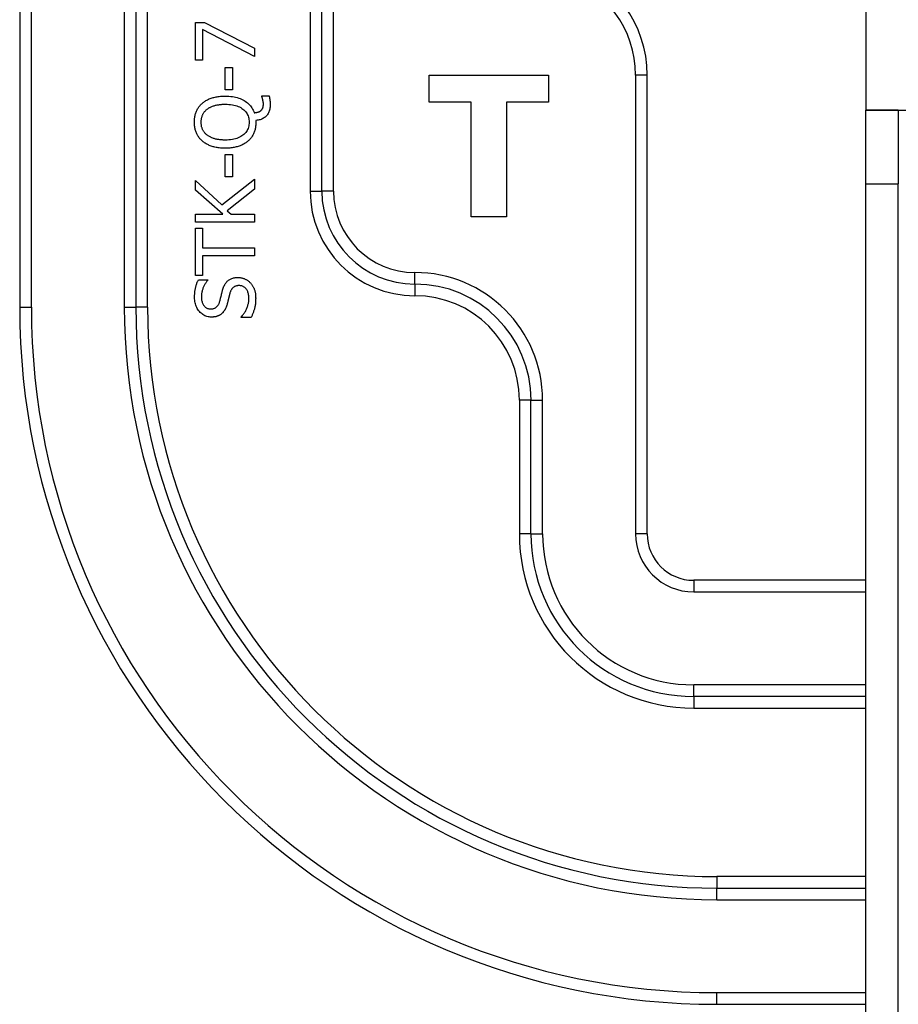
# Model space of a CAD drawing. Header units: inches. Extents: x 3 to 104, y 6 to 58.
# Tile 11 of 36: x 3.3 to 4.79, y 36.84 to 38.51. Entities that reach past the tile are written whole.
import ezdxf

# ---------------------------------------------------------------- set-up
doc = ezdxf.new("R2010")
doc.units = ezdxf.units.IN
doc.header["$MEASUREMENT"] = 0
doc.layers.add('Visible Edges(ANSI)', color=7, linetype='Continuous', lineweight=25)
doc.layers.add('Visible Tangent Edges(ANSI)', color=7, linetype='Continuous', lineweight=25)

msp = doc.modelspace()

# ---------------------------------------------------------------- linework, layer by layer
at = {"layer": 'Visible Edges(ANSI)'}
for p, q in [((4.7334, 39.4885), (4.7334, 38.3556)), ((3.3001, 38.8382), (3.3001, 38.0214)), ((3.5981, 38.4404), (3.5981, 38.5039)), ((3.5981, 38.5039), (3.6131, 38.5039)), ((3.6131, 38.5039), (3.6981, 38.4606)), ((3.6981, 38.4463), (3.6098, 38.4921)), ((3.6098, 38.4921), (3.6098, 38.4404)), ((3.6981, 38.4606), (3.6981, 38.4463)), ((3.6098, 38.4404), (3.5981, 38.4404)), ((3.6482, 38.3899), (3.6482, 38.4278)), ((3.6482, 38.4278), (3.6604, 38.4278)), ((3.6604, 38.4278), (3.6604, 38.3899)), ((3.9936, 38.3693), (3.9936, 38.4151)), ((3.9936, 38.4151), (4.196, 38.4151)), ((4.196, 38.4151), (4.196, 38.3693)), ((4.3631, 37.6375), (4.3631, 38.4151)), ((3.6604, 38.3899), (3.6482, 38.3899)), ((3.7105, 38.378), (3.7105, 38.3797)), ((3.7105, 38.3797), (3.7225, 38.3797)), ((4.0646, 38.3693), (3.9936, 38.3693)), ((4.0646, 38.1749), (4.0646, 38.3693)), ((4.196, 38.3693), (4.1249, 38.3693)), ((4.1249, 38.3693), (4.1249, 38.1749)), ((4.7334, 38.3556), (4.8195, 38.3556)), ((4.7334, 38.2305), (4.7334, 38.3555)), ((4.7884, 38.3555), (4.7334, 38.3555)), ((4.7884, 38.3555), (4.7884, 38.2305)), ((3.7002, 38.3382), (3.7002, 38.3352)), ((3.6482, 38.2427), (3.6482, 38.2805)), ((3.6482, 38.2805), (3.6604, 38.2805)), ((3.6604, 38.2805), (3.6604, 38.2427)), ((3.5981, 38.2202), (3.5981, 38.2364)), ((3.5981, 38.2364), (3.6427, 38.195)), ((3.6427, 38.195), (3.6981, 38.2388)), ((3.6604, 38.2427), (3.6482, 38.2427)), ((3.6981, 38.2388), (3.6981, 38.2215)), ((4.7334, 10.5435), (4.7334, 38.2305)), ((4.7884, 10.5435), (4.7884, 38.2305)), ((3.644, 38.1792), (3.5981, 38.2202)), ((3.6981, 38.2215), (3.6516, 38.185)), ((3.5981, 38.1659), (3.5981, 38.1792)), ((3.5981, 38.1792), (3.644, 38.1792)), ((3.6516, 38.185), (3.6581, 38.1792)), ((3.6581, 38.1792), (3.6981, 38.1792)), ((3.6981, 38.1792), (3.6981, 38.1659)), ((3.6981, 38.1659), (3.5981, 38.1659)), ((4.1249, 38.1749), (4.0646, 38.1749)), ((3.5981, 38.0754), (3.5981, 38.1557)), ((3.5981, 38.1557), (3.6099, 38.1557)), ((3.6099, 38.1557), (3.6099, 38.1222)), ((3.6099, 38.1222), (3.6981, 38.1222)), ((3.6981, 38.1222), (3.6981, 38.1089)), ((3.6099, 38.1089), (3.6099, 38.0754)), ((3.6981, 38.1089), (3.6099, 38.1089)), ((3.6099, 38.0754), (3.5981, 38.0754)), ((3.6028, 38.0681), (3.6187, 38.0681)), ((3.6187, 38.0681), (3.6187, 38.0672)), ((3.6754, 38.004), (3.6754, 38.005)), ((3.6921, 38.004), (3.6754, 38.004)), ((4.7334, 37.5588), (4.4418, 37.5588)), ((4.4812, 36.8403), (4.7334, 36.8403))]:
    msp.add_line(p, q, dxfattribs=at)
at = {"layer": 'Visible Edges(ANSI)', "flags": 128}
for points in [[(3.6096, 38.3674), (3.6107, 38.3683), (3.6119, 38.3692), (3.6131, 38.3701), (3.6143, 38.3709), (3.6156, 38.3717), (3.6169, 38.3725), (3.6183, 38.3732), (3.6198, 38.3739), (3.6212, 38.3745), (3.6227, 38.3751), (3.6243, 38.3757), (3.6259, 38.3762), (3.6276, 38.3768), (3.6292, 38.3772), (3.631, 38.3776), (3.6327, 38.378), (3.6345, 38.3783), (3.6364, 38.3786), (3.6382, 38.3789), (3.6401, 38.3791), (3.6421, 38.3792), (3.6441, 38.3793), (3.6461, 38.3794), (3.6482, 38.3794)], [(3.6482, 38.3794), (3.6514, 38.3794), (3.6545, 38.3792), (3.6575, 38.3789), (3.6604, 38.3786), (3.6632, 38.3781), (3.6659, 38.3775), (3.6685, 38.3768), (3.6711, 38.376), (3.6735, 38.3751), (3.6758, 38.3741), (3.6781, 38.373), (3.6802, 38.3718), (3.6823, 38.3705), (3.6842, 38.3692), (3.6861, 38.3677), (3.6878, 38.3662), (3.6894, 38.3645), (3.6908, 38.3628), (3.6922, 38.3611), (3.6935, 38.3592), (3.6946, 38.3573), (3.6956, 38.3553), (3.6965, 38.3532), (3.6973, 38.351)], [(3.7128, 38.3664), (3.7128, 38.3668), (3.7128, 38.3673), (3.7128, 38.3678), (3.7127, 38.3683), (3.7127, 38.3688), (3.7126, 38.3693), (3.7125, 38.3698), (3.7124, 38.3704), (3.7123, 38.3709), (3.7122, 38.3715), (3.7121, 38.3721), (3.712, 38.3727), (3.7118, 38.3733), (3.7117, 38.3738), (3.7116, 38.3744), (3.7114, 38.3749), (3.7113, 38.3754), (3.7112, 38.3758), (3.7111, 38.3762), (3.7109, 38.3766), (3.7108, 38.377), (3.7107, 38.3774), (3.7106, 38.3777), (3.7105, 38.378)], [(3.7225, 38.3797), (3.7227, 38.3791), (3.7228, 38.3785), (3.723, 38.3779), (3.7231, 38.3773), (3.7232, 38.3766), (3.7233, 38.376), (3.7235, 38.3754), (3.7236, 38.3747), (3.7237, 38.3741), (3.7238, 38.3734), (3.7238, 38.3728), (3.7239, 38.3721), (3.724, 38.3715), (3.7241, 38.3708), (3.7241, 38.3701), (3.7242, 38.3695), (3.7242, 38.3688), (3.7243, 38.3681), (3.7243, 38.3675), (3.7244, 38.3668), (3.7244, 38.3662), (3.7244, 38.3655), (3.7244, 38.3648), (3.7244, 38.3642)], [(3.596, 38.3352), (3.596, 38.3369), (3.5961, 38.3385), (3.5962, 38.3401), (3.5964, 38.3417), (3.5966, 38.3433), (3.5969, 38.3449), (3.5972, 38.3464), (3.5976, 38.3479), (3.598, 38.3493), (3.5984, 38.3508), (3.599, 38.3522), (3.5995, 38.3536), (3.6001, 38.3549), (3.6008, 38.3562), (3.6015, 38.3575), (3.6022, 38.3587), (3.603, 38.3599), (3.6038, 38.3611), (3.6047, 38.3623), (3.6056, 38.3634), (3.6065, 38.3644), (3.6075, 38.3655), (3.6085, 38.3665), (3.6096, 38.3674)], [(3.6178, 38.3574), (3.6187, 38.358), (3.6196, 38.3586), (3.6205, 38.3592), (3.6215, 38.3598), (3.6225, 38.3603), (3.6235, 38.3608), (3.6246, 38.3613), (3.6257, 38.3618), (3.6269, 38.3622), (3.6281, 38.3626), (3.6293, 38.363), (3.6305, 38.3634), (3.6318, 38.3637), (3.6331, 38.3641), (3.6345, 38.3643), (3.6359, 38.3646), (3.6373, 38.3648), (3.6388, 38.365), (3.6403, 38.3652), (3.6418, 38.3653), (3.6433, 38.3654), (3.6449, 38.3655), (3.6465, 38.3655), (3.6482, 38.3656)], [(3.6482, 38.3656), (3.6514, 38.3655), (3.6545, 38.3653), (3.6574, 38.365), (3.6603, 38.3646), (3.663, 38.3641), (3.6656, 38.3635), (3.668, 38.3628), (3.6703, 38.3619), (3.6725, 38.3609), (3.6746, 38.3598), (3.6765, 38.3586), (3.6783, 38.3573), (3.68, 38.3559), (3.6816, 38.3544), (3.6829, 38.3529), (3.6842, 38.3512), (3.6853, 38.3495), (3.6862, 38.3477), (3.687, 38.3458), (3.6877, 38.3439), (3.6882, 38.3418), (3.6885, 38.3397), (3.6888, 38.3375), (3.6888, 38.3352)], [(3.7244, 38.3642), (3.7244, 38.3623), (3.7242, 38.3605), (3.724, 38.3588), (3.7237, 38.3571), (3.7233, 38.3555), (3.7228, 38.354), (3.7223, 38.3525), (3.7216, 38.351), (3.7209, 38.3497), (3.7201, 38.3484), (3.7191, 38.3471), (3.7181, 38.3459), (3.717, 38.3448), (3.7159, 38.3437), (3.7147, 38.3428), (3.7133, 38.3419), (3.712, 38.3412), (3.7105, 38.3405), (3.709, 38.3399), (3.7074, 38.3394), (3.7057, 38.339), (3.7039, 38.3386), (3.7021, 38.3384), (3.7002, 38.3382)], [(3.7088, 38.3549), (3.7091, 38.3552), (3.7094, 38.3555), (3.7098, 38.3558), (3.7101, 38.3562), (3.7103, 38.3565), (3.7106, 38.3569), (3.7108, 38.3573), (3.7111, 38.3576), (3.7113, 38.358), (3.7115, 38.3584), (3.7117, 38.3589), (3.7119, 38.3593), (3.712, 38.3597), (3.7122, 38.3602), (3.7123, 38.3607), (3.7124, 38.3612), (3.7125, 38.3617), (3.7126, 38.3623), (3.7127, 38.3629), (3.7127, 38.3636), (3.7128, 38.3642), (3.7128, 38.3649), (3.7128, 38.3656), (3.7128, 38.3664)], [(3.6075, 38.3352), (3.6075, 38.3364), (3.6075, 38.3375), (3.6076, 38.3386), (3.6078, 38.3397), (3.6079, 38.3408), (3.6081, 38.3419), (3.6084, 38.3429), (3.6086, 38.3439), (3.6089, 38.3449), (3.6093, 38.3459), (3.6097, 38.3469), (3.6101, 38.3478), (3.6105, 38.3487), (3.611, 38.3496), (3.6115, 38.3505), (3.6121, 38.3514), (3.6127, 38.3522), (3.6133, 38.353), (3.614, 38.3538), (3.6147, 38.3545), (3.6154, 38.3553), (3.6162, 38.356), (3.617, 38.3567), (3.6178, 38.3574)], [(3.6973, 38.351), (3.698, 38.3511), (3.6986, 38.3512), (3.6992, 38.3513), (3.6998, 38.3513), (3.7003, 38.3514), (3.7009, 38.3515), (3.7014, 38.3516), (3.702, 38.3518), (3.7025, 38.3519), (3.7031, 38.352), (3.7036, 38.3522), (3.7041, 38.3523), (3.7046, 38.3525), (3.705, 38.3527), (3.7055, 38.3529), (3.7059, 38.3531), (3.7063, 38.3533), (3.7067, 38.3535), (3.7071, 38.3537), (3.7075, 38.3539), (3.7078, 38.3541), (3.7082, 38.3544), (3.7085, 38.3546), (3.7088, 38.3549)], [(3.6096, 38.303), (3.6085, 38.304), (3.6074, 38.305), (3.6064, 38.3061), (3.6055, 38.3071), (3.6045, 38.3083), (3.6037, 38.3094), (3.6029, 38.3106), (3.6021, 38.3118), (3.6013, 38.313), (3.6007, 38.3143), (3.6, 38.3156), (3.5994, 38.317), (3.5989, 38.3183), (3.5984, 38.3197), (3.5979, 38.3212), (3.5975, 38.3226), (3.5971, 38.3241), (3.5968, 38.3256), (3.5966, 38.3271), (3.5964, 38.3287), (3.5962, 38.3303), (3.5961, 38.3319), (3.596, 38.3335), (3.596, 38.3352)], [(3.6178, 38.313), (3.617, 38.3137), (3.6161, 38.3145), (3.6154, 38.3152), (3.6146, 38.3159), (3.6139, 38.3167), (3.6132, 38.3175), (3.6126, 38.3183), (3.612, 38.3191), (3.6114, 38.32), (3.6109, 38.3208), (3.6104, 38.3217), (3.61, 38.3226), (3.6096, 38.3235), (3.6092, 38.3245), (3.6089, 38.3254), (3.6086, 38.3264), (3.6083, 38.3274), (3.6081, 38.3285), (3.6079, 38.3295), (3.6078, 38.3306), (3.6076, 38.3318), (3.6075, 38.3329), (3.6075, 38.3341), (3.6075, 38.3352)], [(3.6888, 38.3352), (3.6888, 38.333), (3.6885, 38.3308), (3.6882, 38.3287), (3.6877, 38.3266), (3.687, 38.3247), (3.6862, 38.3228), (3.6853, 38.321), (3.6842, 38.3193), (3.6829, 38.3176), (3.6816, 38.316), (3.68, 38.3145), (3.6783, 38.3131), (3.6765, 38.3118), (3.6746, 38.3106), (3.6725, 38.3095), (3.6703, 38.3085), (3.668, 38.3077), (3.6656, 38.3069), (3.663, 38.3063), (3.6603, 38.3058), (3.6574, 38.3054), (3.6545, 38.3051), (3.6514, 38.3049), (3.6482, 38.3049)], [(3.7002, 38.3352), (3.7002, 38.3335), (3.7001, 38.3318), (3.7, 38.3302), (3.6998, 38.3286), (3.6996, 38.3271), (3.6993, 38.3255), (3.699, 38.324), (3.6987, 38.3225), (3.6982, 38.3211), (3.6978, 38.3197), (3.6973, 38.3183), (3.6967, 38.3169), (3.6961, 38.3155), (3.6955, 38.3142), (3.6948, 38.313), (3.6941, 38.3117), (3.6933, 38.3105), (3.6925, 38.3093), (3.6916, 38.3082), (3.6907, 38.3071), (3.6897, 38.306), (3.6887, 38.3049), (3.6877, 38.3039), (3.6866, 38.3029)], [(3.6482, 38.3049), (3.6466, 38.3049), (3.645, 38.3049), (3.6434, 38.305), (3.6419, 38.3051), (3.6404, 38.3052), (3.6389, 38.3054), (3.6375, 38.3056), (3.6361, 38.3058), (3.6347, 38.306), (3.6333, 38.3063), (3.632, 38.3066), (3.6307, 38.307), (3.6294, 38.3073), (3.6282, 38.3077), (3.627, 38.3081), (3.6258, 38.3086), (3.6247, 38.309), (3.6236, 38.3095), (3.6226, 38.3101), (3.6215, 38.3106), (3.6206, 38.3112), (3.6196, 38.3118), (3.6187, 38.3124), (3.6178, 38.313)], [(3.6482, 38.291), (3.6461, 38.291), (3.644, 38.2911), (3.642, 38.2912), (3.6401, 38.2913), (3.6382, 38.2915), (3.6363, 38.2918), (3.6345, 38.2921), (3.6327, 38.2924), (3.6309, 38.2928), (3.6292, 38.2932), (3.6276, 38.2936), (3.626, 38.2941), (3.6244, 38.2947), (3.6228, 38.2952), (3.6213, 38.2958), (3.6199, 38.2965), (3.6185, 38.2972), (3.6171, 38.2979), (3.6157, 38.2987), (3.6144, 38.2994), (3.6132, 38.3003), (3.6119, 38.3011), (3.6107, 38.3021), (3.6096, 38.303)], [(3.6866, 38.3029), (3.6854, 38.302), (3.6843, 38.3011), (3.6831, 38.3002), (3.6818, 38.2994), (3.6805, 38.2986), (3.6792, 38.2978), (3.6778, 38.2971), (3.6763, 38.2964), (3.6749, 38.2958), (3.6734, 38.2952), (3.6718, 38.2946), (3.6702, 38.2941), (3.6686, 38.2936), (3.6669, 38.2931), (3.6652, 38.2927), (3.6634, 38.2924), (3.6616, 38.292), (3.6598, 38.2918), (3.658, 38.2915), (3.6561, 38.2913), (3.6542, 38.2912), (3.6522, 38.2911), (3.6502, 38.291), (3.6482, 38.291)], [(3.5963, 38.0384), (3.5963, 38.0398), (3.5963, 38.0412), (3.5964, 38.0426), (3.5965, 38.0439), (3.5966, 38.0453), (3.5967, 38.0466), (3.5969, 38.0479), (3.597, 38.0492), (3.5972, 38.0505), (3.5974, 38.0518), (3.5977, 38.053), (3.598, 38.0543), (3.5982, 38.0555), (3.5986, 38.0567), (3.5989, 38.058), (3.5992, 38.0591), (3.5996, 38.0603), (3.6, 38.0615), (3.6004, 38.0626), (3.6008, 38.0638), (3.6013, 38.0649), (3.6018, 38.066), (3.6023, 38.0671), (3.6028, 38.0681)], [(3.6187, 38.0672), (3.6179, 38.0664), (3.6172, 38.0655), (3.6165, 38.0646), (3.6159, 38.0637), (3.6152, 38.0627), (3.6146, 38.0617), (3.6139, 38.0607), (3.6133, 38.0596), (3.6127, 38.0585), (3.6122, 38.0573), (3.6116, 38.0562), (3.611, 38.0549), (3.6105, 38.0537), (3.6101, 38.0524), (3.6096, 38.0512), (3.6092, 38.0499), (3.6089, 38.0486), (3.6086, 38.0473), (3.6084, 38.046), (3.6082, 38.0447), (3.608, 38.0433), (3.6079, 38.042), (3.6078, 38.0407), (3.6078, 38.0393)], [(3.6443, 38.0522), (3.6449, 38.0539), (3.6455, 38.0555), (3.6461, 38.057), (3.6468, 38.0584), (3.6475, 38.0598), (3.6483, 38.0611), (3.6491, 38.0623), (3.65, 38.0635), (3.6509, 38.0645), (3.6518, 38.0655), (3.6528, 38.0664), (3.6539, 38.0673), (3.655, 38.068), (3.6561, 38.0687), (3.6572, 38.0693), (3.6584, 38.0699), (3.6597, 38.0704), (3.661, 38.0708), (3.6623, 38.0712), (3.6637, 38.0715), (3.6651, 38.0717), (3.6665, 38.0719), (3.668, 38.072), (3.6696, 38.072)], [(3.6696, 38.072), (3.6705, 38.072), (3.6715, 38.072), (3.6725, 38.0719), (3.6735, 38.0718), (3.6744, 38.0716), (3.6754, 38.0714), (3.6764, 38.0712), (3.6773, 38.071), (3.6783, 38.0707), (3.6792, 38.0704), (3.6802, 38.07), (3.6811, 38.0696), (3.6821, 38.0692), (3.683, 38.0688), (3.6839, 38.0683), (3.6847, 38.0678), (3.6856, 38.0673), (3.6864, 38.0668), (3.6872, 38.0662), (3.6879, 38.0656), (3.6887, 38.065), (3.6894, 38.0643), (3.6901, 38.0637), (3.6908, 38.063)], [(3.6908, 38.063), (3.6915, 38.0622), (3.6922, 38.0613), (3.6928, 38.0605), (3.6935, 38.0596), (3.6941, 38.0588), (3.6947, 38.0579), (3.6952, 38.0569), (3.6957, 38.056), (3.6962, 38.0551), (3.6967, 38.0541), (3.6971, 38.0531), (3.6975, 38.0521), (3.6979, 38.0511), (3.6982, 38.05), (3.6985, 38.0489), (3.6988, 38.0477), (3.6991, 38.0465), (3.6993, 38.0453), (3.6995, 38.044), (3.6996, 38.0426), (3.6997, 38.0413), (3.6998, 38.0398), (3.6998, 38.0384), (3.6999, 38.0369)], [(3.6391, 38.0317), (3.6393, 38.0324), (3.6395, 38.0331), (3.6397, 38.0339), (3.6399, 38.0347), (3.6401, 38.0355), (3.6403, 38.0364), (3.6405, 38.0372), (3.6407, 38.0381), (3.641, 38.0391), (3.6412, 38.04), (3.6414, 38.041), (3.6417, 38.042), (3.6419, 38.043), (3.6422, 38.044), (3.6424, 38.0449), (3.6426, 38.0459), (3.6428, 38.0468), (3.6431, 38.0476), (3.6433, 38.0484), (3.6435, 38.0493), (3.6437, 38.05), (3.6439, 38.0508), (3.6441, 38.0515), (3.6443, 38.0522)], [(3.6563, 38.0459), (3.6561, 38.0451), (3.6559, 38.0443), (3.6557, 38.0436), (3.6555, 38.0429), (3.6553, 38.0421), (3.6551, 38.0414), (3.655, 38.0407), (3.6548, 38.04), (3.6546, 38.0394), (3.6545, 38.0387), (3.6543, 38.038), (3.6542, 38.0374), (3.654, 38.0367), (3.6538, 38.0361), (3.6537, 38.0353), (3.6535, 38.0346), (3.6533, 38.0339), (3.6531, 38.0331), (3.6529, 38.0323), (3.6527, 38.0314), (3.6525, 38.0305), (3.6523, 38.0297), (3.652, 38.0287), (3.6518, 38.0278)], [(3.6717, 38.0582), (3.6707, 38.0582), (3.6697, 38.0581), (3.6688, 38.058), (3.6679, 38.0579), (3.6671, 38.0577), (3.6662, 38.0574), (3.6654, 38.0572), (3.6647, 38.0569), (3.6639, 38.0565), (3.6632, 38.0561), (3.6626, 38.0557), (3.6619, 38.0552), (3.6613, 38.0547), (3.6607, 38.0541), (3.6602, 38.0535), (3.6597, 38.0529), (3.6592, 38.0522), (3.6587, 38.0514), (3.6582, 38.0506), (3.6578, 38.0497), (3.6574, 38.0488), (3.657, 38.0479), (3.6567, 38.0469), (3.6563, 38.0459)], [(3.6884, 38.0359), (3.6883, 38.0377), (3.6882, 38.0394), (3.6881, 38.0411), (3.6878, 38.0426), (3.6876, 38.0441), (3.6872, 38.0456), (3.6868, 38.0469), (3.6863, 38.0482), (3.6858, 38.0494), (3.6852, 38.0505), (3.6845, 38.0516), (3.6838, 38.0525), (3.683, 38.0534), (3.6822, 38.0543), (3.6813, 38.055), (3.6804, 38.0557), (3.6794, 38.0563), (3.6785, 38.0568), (3.6774, 38.0572), (3.6764, 38.0576), (3.6752, 38.0578), (3.6741, 38.058), (3.6729, 38.0581), (3.6717, 38.0582)], [(3.6249, 38.0048), (3.6229, 38.0048), (3.621, 38.005), (3.6191, 38.0054), (3.6172, 38.0058), (3.6155, 38.0064), (3.6137, 38.0071), (3.6121, 38.008), (3.6104, 38.009), (3.6089, 38.0101), (3.6074, 38.0114), (3.6059, 38.0127), (3.6045, 38.0143), (3.6032, 38.0159), (3.602, 38.0176), (3.6009, 38.0193), (3.5999, 38.0212), (3.5991, 38.0231), (3.5984, 38.025), (3.5977, 38.0271), (3.5972, 38.0292), (3.5968, 38.0314), (3.5965, 38.0337), (3.5964, 38.036), (3.5963, 38.0384)], [(3.6078, 38.0393), (3.6078, 38.0378), (3.6079, 38.0363), (3.6081, 38.0349), (3.6083, 38.0335), (3.6086, 38.0322), (3.6089, 38.0309), (3.6093, 38.0297), (3.6097, 38.0285), (3.6102, 38.0274), (3.6108, 38.0263), (3.6114, 38.0253), (3.6121, 38.0243), (3.6129, 38.0234), (3.6137, 38.0226), (3.6145, 38.0218), (3.6153, 38.0212), (3.6162, 38.0206), (3.6172, 38.0201), (3.6181, 38.0196), (3.6191, 38.0193), (3.6202, 38.019), (3.6212, 38.0188), (3.6224, 38.0187), (3.6235, 38.0186)], [(3.6235, 38.0186), (3.6246, 38.0187), (3.6256, 38.0187), (3.6265, 38.0188), (3.6275, 38.019), (3.6283, 38.0192), (3.6292, 38.0195), (3.63, 38.0198), (3.6308, 38.0201), (3.6316, 38.0205), (3.6323, 38.021), (3.633, 38.0215), (3.6336, 38.022), (3.6342, 38.0226), (3.6348, 38.0232), (3.6354, 38.0239), (3.6359, 38.0246), (3.6364, 38.0253), (3.6369, 38.0261), (3.6373, 38.0269), (3.6377, 38.0278), (3.6381, 38.0287), (3.6385, 38.0297), (3.6388, 38.0306), (3.6391, 38.0317)], [(3.6518, 38.0278), (3.6516, 38.0269), (3.6513, 38.0261), (3.6511, 38.0253), (3.6508, 38.0245), (3.6505, 38.0237), (3.6503, 38.0229), (3.65, 38.0221), (3.6497, 38.0214), (3.6494, 38.0206), (3.649, 38.0199), (3.6487, 38.0192), (3.6484, 38.0185), (3.648, 38.0178), (3.6476, 38.0172), (3.6472, 38.0165), (3.6468, 38.0159), (3.6464, 38.0153), (3.646, 38.0147), (3.6455, 38.0141), (3.645, 38.0135), (3.6446, 38.0129), (3.644, 38.0123), (3.6435, 38.0118), (3.643, 38.0113)], [(3.6754, 38.005), (3.6764, 38.0061), (3.6774, 38.0073), (3.6783, 38.0084), (3.6792, 38.0096), (3.68, 38.0108), (3.6809, 38.012), (3.6816, 38.0133), (3.6824, 38.0145), (3.6831, 38.0158), (3.6837, 38.0172), (3.6844, 38.0185), (3.6849, 38.0199), (3.6855, 38.0213), (3.686, 38.0226), (3.6864, 38.024), (3.6868, 38.0254), (3.6872, 38.0267), (3.6875, 38.028), (3.6878, 38.0294), (3.688, 38.0307), (3.6881, 38.032), (3.6883, 38.0333), (3.6883, 38.0346), (3.6884, 38.0359)], [(3.6999, 38.0369), (3.6998, 38.0351), (3.6998, 38.0333), (3.6997, 38.0316), (3.6996, 38.03), (3.6995, 38.0284), (3.6993, 38.0268), (3.6991, 38.0253), (3.6989, 38.0238), (3.6986, 38.0224), (3.6983, 38.021), (3.698, 38.0197), (3.6976, 38.0184), (3.6972, 38.0171), (3.6968, 38.0159), (3.6964, 38.0146), (3.696, 38.0134), (3.6955, 38.0122), (3.6951, 38.011), (3.6946, 38.0098), (3.6941, 38.0086), (3.6936, 38.0075), (3.6931, 38.0063), (3.6926, 38.0052), (3.6921, 38.004)], [(3.643, 38.0113), (3.6424, 38.0108), (3.6418, 38.0103), (3.6412, 38.0098), (3.6406, 38.0094), (3.64, 38.0089), (3.6394, 38.0085), (3.6387, 38.0081), (3.638, 38.0078), (3.6373, 38.0074), (3.6366, 38.0071), (3.6359, 38.0068), (3.6352, 38.0065), (3.6344, 38.0062), (3.6337, 38.006), (3.6329, 38.0057), (3.6321, 38.0055), (3.6312, 38.0054), (3.6304, 38.0052), (3.6295, 38.0051), (3.6286, 38.005), (3.6277, 38.0049), (3.6268, 38.0048), (3.6259, 38.0048), (3.6249, 38.0048)]]:
    msp.add_lwpolyline(points, dxfattribs=at)
at = {"layer": 'Visible Edges(ANSI)'}
for centre, radius, start, end in [((4.1662, 38.4151), 0.1969, 0, 72.5424), ((4.4812, 38.0214), 1.1811, 180, 270), ((4.4418, 37.6375), 0.0787, 180, 270)]:
    msp.add_arc(centre, radius, start, end, dxfattribs=at)
at = {"layer": 'Visible Tangent Edges(ANSI)'}
for p, q in [((3.7922, 39.045), (3.7922, 38.2182)), ((3.8119, 38.2182), (3.8119, 39.045)), ((3.8316, 38.2182), (3.8316, 39.045)), ((3.3198, 38.0214), (3.3198, 38.8382)), ((3.4772, 38.8382), (3.4772, 38.0214)), ((3.4969, 38.8382), (3.4969, 38.0214)), ((3.5166, 38.0214), (3.5166, 38.8382)), ((4.3434, 38.4151), (4.3434, 37.6375)), ((4.3631, 38.4151), (4.3434, 38.4151)), ((4.7334, 38.2305), (4.7884, 38.2305)), ((3.7922, 38.2182), (3.8119, 38.2182)), ((3.8316, 38.2182), (3.8119, 38.2182)), ((3.9694, 38.0607), (3.9694, 38.0804)), ((3.9694, 38.0607), (3.9694, 38.041)), ((3.3001, 38.0214), (3.3198, 38.0214)), ((3.4772, 38.0214), (3.4969, 38.0214)), ((3.5166, 38.0214), (3.4969, 38.0214)), ((4.1465, 37.8639), (4.1465, 37.6375)), ((4.1662, 37.8639), (4.1465, 37.8639)), ((4.1662, 37.8639), (4.1859, 37.8639)), ((4.1662, 37.6375), (4.1662, 37.8639)), ((4.1859, 37.6375), (4.1859, 37.8639)), ((4.1662, 37.6375), (4.1465, 37.6375)), ((4.1662, 37.6375), (4.1859, 37.6375)), ((4.3631, 37.6375), (4.3434, 37.6375)), ((4.4418, 37.5588), (4.4418, 37.5391)), ((4.4418, 37.5391), (4.7334, 37.5391)), ((4.4418, 37.3619), (4.4418, 37.3816)), ((4.7334, 37.3816), (4.4418, 37.3816)), ((4.4418, 37.3619), (4.4418, 37.3422)), ((4.7334, 37.3619), (4.4418, 37.3619)), ((4.4418, 37.3422), (4.7334, 37.3422)), ((4.7334, 37.0568), (4.4812, 37.0568)), ((4.4812, 37.0568), (4.4812, 37.0371)), ((4.4812, 37.0371), (4.7334, 37.0371)), ((4.4812, 37.0174), (4.4812, 37.0371)), ((4.4812, 37.0174), (4.7334, 37.0174)), ((4.7334, 36.8599), (4.4812, 36.8599)), ((4.4812, 36.8403), (4.4812, 36.8599))]:
    msp.add_line(p, q, dxfattribs=at)
for centre, radius, start, end in [((4.1662, 38.4151), 0.1772, 0, 72.5424), ((3.9694, 38.2182), 0.1772, 180, 270), ((3.9694, 38.2182), 0.1575, 180, 270), ((3.9694, 38.2182), 0.1378, 180, 270), ((3.9694, 37.8639), 0.2165, 0, 90), ((3.9694, 37.8639), 0.1969, 0, 90), ((3.9694, 37.8639), 0.1772, 0, 90), ((4.4812, 38.0214), 1.1614, 180, 270), ((4.4812, 38.0214), 1.0039, 180, 270), ((4.4812, 38.0214), 0.9843, 180, 270), ((4.4812, 38.0214), 0.9646, 180, 270), ((4.4418, 37.6375), 0.2953, 180, 270), ((4.4418, 37.6375), 0.2756, 180, 270), ((4.4418, 37.6375), 0.2559, 180, 270), ((4.4418, 37.6375), 0.0984, 180, 270)]:
    msp.add_arc(centre, radius, start, end, dxfattribs=at)

doc.saveas('drawing.dxf')
